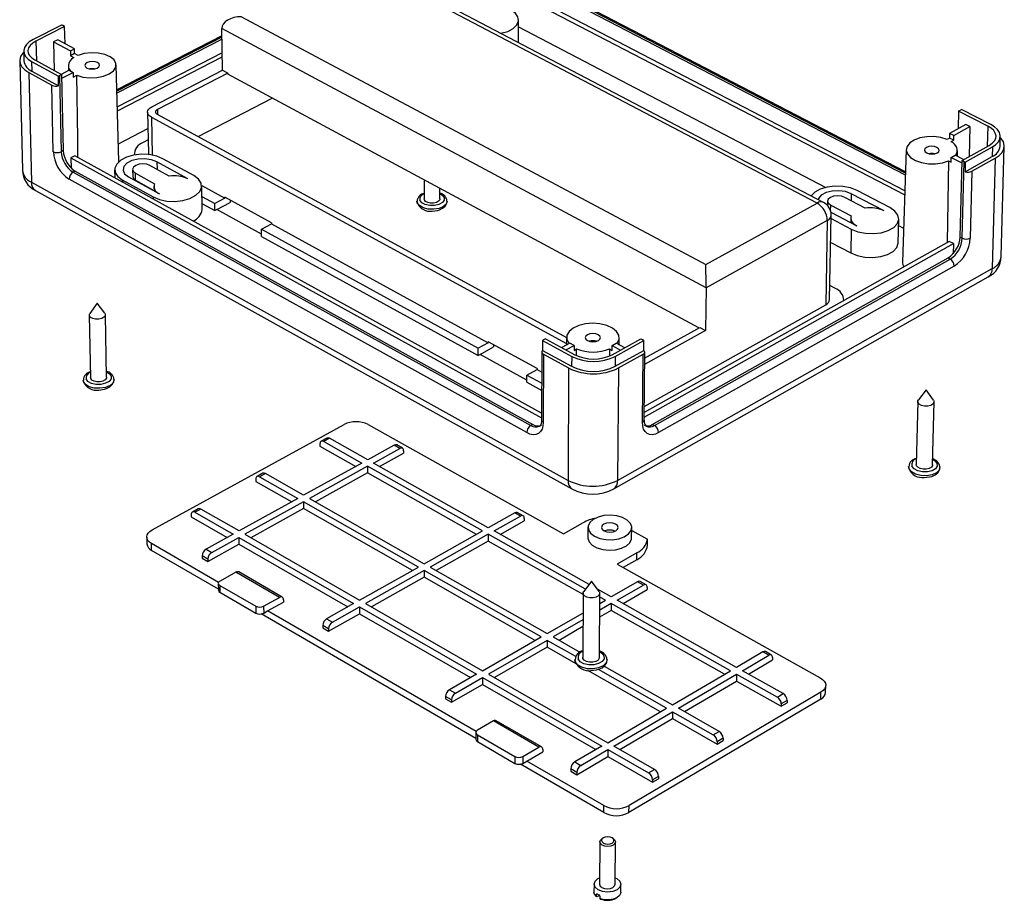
# Model space of a CAD drawing. Extents: x 0 to 280, y 0 to 222.
# Tile 2 of 23: x 162 to 235, y 55 to 121. Entities that reach past the tile are written whole.
import ezdxf

# ---------------------------------------------------------------- set-up
doc = ezdxf.new("R2010")
doc.units = 0
doc.layers.get('0').update_dxf_attribs({"linetype": 'CONTINUOUS'})

msp = doc.modelspace()

# ---------------------------------------------------------------- linework, layer by layer
at = {"color": 7, "linetype": 'CONTINUOUS'}
for p, q in [((221.146, 107.324), (186.445, 125.511)), ((221.624, 107.369), (186.929, 125.543)), ((194.108, 125.394), (227.693, 107.928)), ((227.703, 108.232), (194.229, 125.63)), ((227.741, 109.401), (196.429, 125.637)), ((227.75, 109.664), (196.76, 125.725)), ((178.126, 121.239), (212.83, 102.735)), ((198.838, 119.304), (198.841, 121.003)), ((164.694, 120.618), (162.561, 119.536)), ((164.919, 120.507), (162.775, 119.419)), ((164.919, 120.507), (164.775, 120.584)), ((164.947, 119.225), (164.919, 120.507)), ((212.845, 100.999), (176.668, 120.352)), ((176.711, 117.239), (176.668, 120.352)), ((198.841, 120.491), (221.796, 108.495)), ((164.4, 119.522), (164.094, 119.366)), ((164.094, 119.366), (164.142, 117.217)), ((164.094, 119.366), (165.355, 118.681)), ((165.661, 118.837), (164.4, 119.522)), ((176.675, 119.816), (168.82, 115.777)), ((176.679, 119.559), (168.828, 115.519)), ((161.859, 118.661), (161.876, 117.946)), ((165.355, 118.681), (165.661, 118.837)), ((165.355, 118.681), (165.362, 118.325)), ((165.668, 118.481), (165.362, 118.325)), ((165.668, 118.481), (165.661, 118.837)), ((165.921, 118.344), (165.668, 118.481)), ((176.693, 118.545), (168.858, 114.506)), ((161.561, 117.938), (161.76, 109.771)), ((162.452, 117.896), (164.456, 116.802)), ((162.452, 117.896), (162.469, 117.181)), ((162.683, 118.013), (164.696, 116.915)), ((165.362, 118.325), (165.615, 118.188)), ((168.867, 114.207), (176.697, 118.247)), ((162.238, 117.063), (162.433, 108.887)), ((162.238, 117.063), (163.963, 116.12)), ((162.469, 117.181), (164.472, 116.085)), ((165.267, 117.243), (164.662, 116.934)), ((164.702, 116.65), (165.555, 117.086)), ((165.196, 117.57), (165.2, 117.209)), ((165.267, 117.243), (165.555, 117.086)), ((165.555, 117.086), (165.563, 116.729)), ((168.979, 110.418), (168.765, 117.648)), ((171.447, 114.518), (176.711, 117.239)), ((177.114, 117.022), (171.849, 114.299)), ((176.711, 117.239), (177.114, 117.022)), ((177.114, 117.022), (177.114, 116.955)), ((164.472, 116.085), (164.456, 116.802)), ((164.696, 116.915), (164.543, 116.836)), ((164.543, 116.836), (164.669, 111.162)), ((164.696, 116.915), (164.822, 111.241)), ((165.563, 116.729), (165.833, 116.867)), ((212.311, 98.009), (177.114, 116.955)), ((164.075, 111.162), (163.963, 116.12)), ((174.899, 112.285), (180.433, 115.169)), ((171.122, 114.107), (171.176, 111.037)), ((231.72, 114.187), (231.687, 112.882)), ((231.72, 114.187), (231.864, 114.267)), ((233.899, 113.072), (231.72, 114.187)), ((234.116, 113.192), (231.946, 114.301)), ((171.409, 113.735), (202.422, 96.833)), ((171.833, 113.955), (202.429, 97.295)), ((168.939, 111.754), (171.143, 112.896)), ((232.246, 113.19), (231.047, 112.528)), ((231.358, 112.368), (232.557, 113.031)), ((232.557, 113.031), (232.246, 113.19)), ((232.557, 113.031), (232.499, 110.796)), ((171.159, 112.036), (170.784, 111.842)), ((231.038, 112.169), (230.857, 112.068)), ((231.047, 112.528), (231.038, 112.169)), ((231.349, 112.009), (231.038, 112.169)), ((231.358, 112.368), (231.047, 112.528)), ((231.168, 111.909), (231.349, 112.009)), ((231.349, 112.009), (231.358, 112.368)), ((234.814, 111.568), (234.833, 112.288)), ((164.822, 111.241), (164.669, 111.162)), ((227.804, 111.324), (227.53, 102.922)), ((231.624, 110.809), (231.63, 111.227)), ((231.975, 110.505), (234.005, 111.631)), ((232.219, 110.389), (234.24, 111.511)), ((234.24, 111.511), (234.221, 110.79)), ((234.906, 103.326), (235.133, 111.558)), ((165.689, 110.857), (165.384, 110.699)), ((165.384, 110.699), (200.559, 91.291)), ((165.384, 110.699), (165.401, 109.937)), ((200.56, 91.63), (165.689, 110.857)), ((170.135, 111.016), (170.137, 110.908)), ((174.125, 109.134), (171.813, 110.402)), ((174.579, 109.372), (172.267, 110.639)), ((230.964, 110.474), (230.861, 104.369)), ((230.964, 110.474), (231.16, 110.373)), ((231.16, 110.373), (231.169, 110.733)), ((231.169, 110.733), (231.459, 110.894)), ((231.169, 110.733), (231.971, 110.32)), ((232.091, 110.569), (231.459, 110.894)), ((231.831, 104.786), (231.975, 110.505)), ((231.975, 110.505), (232.132, 110.424)), ((231.987, 104.705), (232.132, 110.424)), ((232.201, 109.667), (234.221, 110.79)), ((232.219, 110.389), (232.201, 109.667)), ((232.717, 109.702), (234.455, 110.669)), ((234.455, 110.669), (234.233, 102.428)), ((165.708, 109.699), (165.554, 109.62)), ((165.708, 109.699), (199.907, 90.8)), ((168.656, 109.804), (168.667, 109.215)), ((169.996, 109.833), (170.006, 109.302)), ((172.74, 109.341), (171.297, 110.133)), ((232.717, 109.702), (232.588, 104.705)), ((162.433, 108.887), (202.536, 86.612)), ((199.446, 90.18), (165.256, 109.106)), ((165.554, 109.62), (199.754, 90.714)), ((169.228, 109.055), (171.54, 107.78)), ((169.685, 109.293), (171.997, 108.02)), ((170.203, 109.563), (171.646, 108.769)), ((170.213, 109.031), (170.203, 109.563)), ((170.213, 109.031), (171.597, 108.269)), ((191.783, 109.059), (191.788, 107.628)), ((162.74, 108.265), (202.821, 85.983)), ((170.542, 108.85), (170.499, 108.845)), ((171.592, 108.55), (171.598, 108.24)), ((175.16, 108.637), (176.891, 107.688)), ((175.188, 106.84), (175.161, 108.611)), ((192.955, 107.631), (192.953, 108.429)), ((226.582, 106.981), (224.132, 108.259)), ((175.173, 107.818), (176.135, 107.289)), ((176.891, 107.688), (176.135, 107.289)), ((180.388, 105.841), (176.89, 107.759)), ((176.891, 107.688), (176.89, 107.759)), ((177.294, 107.537), (177.295, 107.366)), ((191.268, 107.335), (191.245, 107.461)), ((191.245, 107.457), (191.275, 107.307)), ((191.8, 107.565), (191.788, 107.628)), ((221.93, 107.476), (221.924, 107.136)), ((224.738, 106.949), (223.208, 107.748)), ((226.15, 106.74), (223.699, 108.02)), ((175.181, 107.287), (176.142, 106.758)), ((176.142, 106.758), (176.135, 107.289)), ((176.294, 106.838), (176.142, 106.758)), ((176.294, 106.838), (177.295, 107.366)), ((179.637, 105.001), (176.294, 106.838)), ((212.83, 102.735), (221.146, 107.324)), ((222.166, 107.173), (223.696, 106.372)), ((221.905, 106.016), (212.845, 100.999)), ((221.905, 106.016), (221.79, 99.734)), ((222.082, 100.123), (222.198, 106.401)), ((222.176, 106.638), (224.125, 105.616)), ((222.193, 106.159), (223.69, 105.374)), ((223.662, 106.21), (223.655, 105.862)), ((227.209, 104.352), (227.248, 106.129)), ((179.633, 105.369), (180.389, 105.77)), ((179.639, 104.837), (179.633, 105.369)), ((179.633, 105.369), (195.82, 96.48)), ((180.388, 105.841), (180.389, 105.77)), ((180.389, 105.77), (196.577, 96.896)), ((223.69, 105.374), (223.655, 103.596)), ((227.237, 105.652), (227.612, 105.456)), ((179.639, 104.837), (195.821, 95.943)), ((231.831, 104.786), (231.987, 104.705)), ((208.218, 91.326), (231.324, 104.293)), ((231.014, 104.455), (208.221, 91.673)), ((222.161, 104.383), (223.655, 103.596)), ((231.324, 104.293), (231.014, 104.455)), ((231.324, 104.293), (231.305, 103.531)), ((208.832, 90.8), (230.935, 103.224)), ((208.988, 90.714), (231.091, 103.142)), ((230.935, 103.224), (231.091, 103.142)), ((206.237, 86.612), (234.233, 102.428)), ((231.394, 102.621), (209.296, 90.18)), ((205.946, 85.988), (233.927, 101.809)), ((212.845, 100.999), (212.807, 97.811)), ((222.481, 100.962), (222.101, 101.163)), ((223.144, 100.042), (223.145, 100.1)), ((167.342, 99.845), (166.804, 99.085)), ((167.918, 99.11), (167.35, 99.846)), ((208.225, 92.133), (221.79, 99.734)), ((166.763, 98.961), (166.861, 94.284)), ((168.059, 94.311), (167.965, 98.988)), ((208.257, 95.753), (212.374, 98.044)), ((212.374, 98.044), (212.807, 97.811)), ((200.858, 97.189), (200.703, 97.104)), ((200.858, 97.189), (203.04, 95.998)), ((202.429, 97.291), (202.42, 96.721)), ((205.832, 95.998), (207.978, 97.189)), ((206.359, 96.743), (206.357, 97.266)), ((207.978, 97.189), (208.135, 97.104)), ((212.807, 97.811), (208.252, 95.273)), ((196.577, 96.896), (195.82, 96.48)), ((195.821, 95.943), (195.82, 96.48)), ((195.972, 96.026), (196.973, 96.576)), ((200.223, 94.969), (196.577, 96.967)), ((196.577, 96.896), (196.577, 96.967)), ((196.975, 96.749), (196.973, 96.576)), ((200.636, 97.056), (200.634, 96.322)), ((200.636, 97.056), (202.809, 95.87)), ((202.676, 96.863), (202.069, 96.528)), ((202.381, 96.358), (202.987, 96.693)), ((202.987, 96.693), (202.676, 96.863)), ((202.987, 96.693), (202.985, 96.326)), ((202.985, 96.326), (203.178, 96.433)), ((203.172, 95.95), (203.178, 96.433)), ((205.634, 96.433), (205.634, 95.923)), ((205.634, 96.433), (205.83, 96.326)), ((205.83, 96.326), (205.832, 96.693)), ((205.832, 96.693), (206.138, 96.863)), ((205.832, 96.693), (206.465, 96.349)), ((206.067, 95.87), (208.203, 97.056)), ((206.771, 96.519), (206.138, 96.863)), ((208.197, 96.322), (208.203, 97.056)), ((195.972, 96.026), (195.821, 95.943)), ((199.465, 94.106), (195.972, 96.026)), ((200.574, 96.202), (200.559, 91.123)), ((200.634, 96.322), (202.805, 95.136)), ((200.704, 96.03), (200.688, 90.95)), ((200.704, 96.03), (202.574, 95.008)), ((202.809, 95.87), (202.805, 95.136)), ((206.062, 95.136), (208.197, 96.322)), ((206.067, 95.87), (206.062, 95.136)), ((206.297, 95.008), (208.136, 96.03)), ((208.093, 90.951), (208.136, 96.03)), ((208.217, 91.117), (208.26, 96.196)), ((200.223, 94.969), (200.222, 94.897)), ((202.574, 95.008), (202.536, 86.612)), ((206.297, 95.008), (206.237, 86.612)), ((166.87, 94.23), (166.861, 94.284)), ((199.465, 93.94), (199.466, 94.479)), ((199.466, 94.479), (200.222, 94.897)), ((199.466, 94.479), (200.567, 93.874)), ((200.222, 94.897), (200.57, 94.707)), ((166.325, 93.994), (166.307, 94.106)), ((166.307, 94.1), (166.336, 93.961)), ((199.465, 93.94), (200.565, 93.335)), ((229.289, 93.374), (228.713, 92.639)), ((229.838, 92.609), (229.297, 93.373)), ((228.664, 92.512), (228.555, 87.799)), ((229.767, 87.767), (229.881, 92.48)), ((171.458, 82.916), (185.798, 90.787)), ((187.589, 90.787), (202.186, 82.616)), ((199.907, 90.8), (199.754, 90.714)), ((208.832, 90.8), (208.988, 90.714)), ((184.519, 89.775), (184.086, 89.538)), ((184.71, 89.757), (184.277, 89.519)), ((187.564, 88.152), (184.71, 89.757)), ((183.998, 89.342), (184, 89.174)), ((184, 89.174), (186.68, 87.664)), ((184.277, 89.519), (187.131, 87.913)), ((189.536, 89.242), (187.564, 88.152)), ((189.961, 89.003), (189.536, 89.242)), ((190.16, 89.02), (189.735, 89.258)), ((187.989, 87.913), (189.961, 89.003)), ((188.443, 87.657), (190.251, 88.658)), ((190.25, 88.826), (190.251, 88.658)), ((187.131, 87.913), (182.78, 85.509)), ((187.556, 87.673), (183.205, 85.267)), ((196.142, 82.839), (187.556, 87.673)), ((187.556, 87.673), (187.559, 87.168)), ((196.575, 83.083), (187.989, 87.913)), ((227.986, 87.641), (228.016, 87.458)), ((228.02, 87.475), (227.986, 87.64)), ((228.572, 87.714), (228.555, 87.799)), ((179.736, 87.149), (179.299, 86.909)), ((179.927, 87.13), (179.489, 86.89)), ((179.489, 86.89), (182.343, 85.267)), ((182.78, 85.509), (179.927, 87.13)), ((187.559, 87.168), (183.659, 85.009)), ((195.691, 82.586), (187.559, 87.168)), ((179.212, 86.713), (179.214, 86.544)), ((179.214, 86.544), (181.894, 85.019)), ((182.343, 85.267), (177.949, 82.839)), ((182.768, 85.025), (178.374, 82.595)), ((191.353, 80.144), (182.768, 85.025)), ((182.768, 85.025), (182.773, 84.519)), ((183.205, 85.267), (191.79, 80.39)), ((174.378, 84.058), (174.381, 83.888)), ((174.381, 83.888), (177.06, 82.348)), ((174.906, 84.496), (174.465, 84.254)), ((175.096, 84.476), (174.655, 84.234)), ((174.655, 84.234), (177.507, 82.595)), ((177.949, 82.839), (175.096, 84.476)), ((182.773, 84.519), (178.828, 82.335)), ((190.904, 79.891), (182.773, 84.519)), ((198.547, 84.194), (196.575, 83.083)), ((197.008, 82.839), (198.98, 83.951)), ((198.98, 83.951), (198.547, 84.194)), ((199.178, 83.969), (198.745, 84.212)), ((197.459, 82.586), (199.267, 83.605)), ((199.267, 83.774), (199.267, 83.605)), ((202.186, 82.616), (203.646, 83.443)), ((177.507, 82.595), (175.486, 81.478)), ((178.374, 82.595), (186.958, 77.67)), ((191.79, 80.39), (196.142, 82.839)), ((196.575, 82.595), (192.224, 80.144)), ((203.842, 78.504), (196.575, 82.595)), ((196.575, 82.595), (196.575, 82.087)), ((204.105, 78.847), (197.008, 82.839)), ((204.025, 83.113), (204.02, 82.334)), ((207.286, 82.309), (207.293, 83.088)), ((207.291, 82.875), (208.467, 82.221)), ((171.058, 82.378), (171.067, 81.871)), ((176.419, 78.994), (171.412, 81.892)), ((171.421, 81.384), (171.412, 81.892)), ((175.623, 80.561), (177.939, 81.843)), ((175.911, 81.233), (177.933, 82.351)), ((177.933, 82.351), (186.516, 77.421)), ((177.933, 82.351), (177.939, 81.843)), ((177.939, 81.843), (186.069, 77.169)), ((196.575, 82.087), (192.674, 79.887)), ((203.657, 78.096), (196.575, 82.087)), ((208.466, 81.787), (208.468, 82.074)), ((176.409, 78.494), (171.421, 81.384)), ((175.62, 80.73), (175.195, 80.976)), ((175.195, 80.976), (175.198, 80.806)), ((175.486, 81.478), (175.911, 81.233)), ((207.669, 81.198), (206.209, 80.364)), ((207.665, 80.69), (207.669, 81.198)), ((175.198, 80.806), (175.623, 80.561)), ((175.62, 80.73), (175.623, 80.561)), ((206.209, 80.364), (221.384, 71.87)), ((207.665, 80.69), (206.657, 80.114)), ((177.715, 79.757), (176.529, 79.099)), ((180.973, 77.877), (177.715, 79.757)), ((181.183, 77.894), (177.925, 79.775)), ((186.958, 77.67), (191.353, 80.144)), ((191.786, 79.897), (187.391, 77.421)), ((200.535, 74.922), (191.786, 79.897)), ((191.786, 79.897), (191.788, 79.387)), ((192.224, 80.144), (200.973, 75.173)), ((176.403, 78.927), (176.41, 78.417)), ((176.518, 78.769), (179.204, 77.214)), ((176.518, 78.769), (176.525, 78.259)), ((191.788, 79.387), (187.842, 77.162)), ((200.086, 74.664), (191.788, 79.387)), ((204.283, 79.078), (203.709, 78.33)), ((204.856, 78.323), (204.291, 79.078)), ((207.729, 79.05), (205.757, 77.918)), ((206.198, 77.67), (208.171, 78.802)), ((208.171, 78.802), (207.729, 79.05)), ((208.368, 78.822), (207.926, 79.069)), ((176.525, 78.259), (179.21, 76.702)), ((203.657, 78.19), (203.631, 73.401)), ((205.757, 77.918), (204.724, 78.499)), ((204.876, 73.393), (204.906, 78.182)), ((206.646, 77.418), (208.453, 78.457)), ((208.455, 78.627), (208.453, 78.457)), ((179.788, 77.214), (180.973, 77.877)), ((180.09, 76.868), (181.275, 77.531)), ((181.273, 77.702), (181.275, 77.531)), ((186.516, 77.421), (184.494, 76.283)), ((187.391, 77.421), (196.14, 72.4)), ((205.765, 77.421), (204.898, 76.923)), ((204.901, 77.427), (205.324, 77.67)), ((205.324, 77.67), (204.904, 77.906)), ((205.765, 77.421), (205.762, 76.91)), ((214.682, 72.4), (205.765, 77.421)), ((215.115, 72.654), (206.198, 77.67)), ((179.204, 77.214), (179.21, 76.702)), ((195.646, 67.348), (179.606, 76.641)), ((179.788, 77.214), (179.794, 76.702)), ((179.794, 76.702), (180.09, 76.868)), ((195.66, 67.856), (180.09, 76.868)), ((184.636, 75.354), (186.953, 76.661)), ((184.928, 76.033), (186.95, 77.172)), ((186.95, 77.172), (195.699, 72.147)), ((186.95, 77.172), (186.953, 76.661)), ((186.953, 76.661), (195.251, 71.89)), ((200.973, 75.173), (203.649, 76.709)), ((205.762, 76.91), (204.895, 76.411)), ((214.232, 72.137), (205.762, 76.91)), ((184.494, 76.283), (184.928, 76.033)), ((203.646, 76.204), (201.414, 74.922)), ((184.635, 75.525), (184.201, 75.775)), ((184.201, 75.775), (184.203, 75.604)), ((184.203, 75.604), (184.636, 75.354)), ((184.635, 75.525), (184.636, 75.354)), ((203.644, 75.692), (201.862, 74.668)), ((196.14, 72.4), (200.535, 74.922)), ((200.977, 74.671), (196.582, 72.147)), ((200.977, 74.671), (200.975, 74.158)), ((203.116, 73.455), (200.977, 74.671)), ((201.414, 74.922), (203.421, 73.782)), ((200.975, 74.158), (197.029, 71.89)), ((203.152, 72.92), (200.975, 74.158)), ((217.087, 73.807), (215.115, 72.654)), ((217.537, 73.555), (217.087, 73.807)), ((217.734, 73.576), (217.283, 73.828)), ((203.079, 73.079), (203.051, 73.231)), ((203.051, 73.23), (203.083, 73.053)), ((203.646, 73.324), (203.631, 73.401)), ((215.565, 72.4), (217.537, 73.555)), ((216.009, 72.151), (217.816, 73.21)), ((217.819, 73.381), (217.816, 73.21)), ((195.699, 72.147), (193.676, 70.987)), ((196.582, 72.147), (205.501, 67.029)), ((209.446, 69.337), (204.011, 72.43)), ((209.895, 69.6), (204.801, 72.496)), ((205.233, 72.753), (210.332, 69.856)), ((210.332, 69.856), (214.682, 72.4)), ((210.782, 69.6), (215.133, 72.147)), ((215.133, 72.147), (215.125, 71.633)), ((215.133, 72.147), (218.174, 70.434)), ((218.607, 70.689), (215.565, 72.4)), ((193.823, 70.047), (196.14, 71.379)), ((194.118, 70.732), (196.14, 71.893)), ((196.14, 71.893), (205.059, 66.771)), ((196.14, 71.893), (196.14, 71.379)), ((196.14, 71.379), (204.612, 66.509)), ((211.226, 69.348), (215.125, 71.633)), ((215.125, 71.633), (218.468, 69.749)), ((193.676, 70.987), (194.118, 70.732)), ((221.433, 70.803), (207.093, 62.33)), ((218.174, 70.434), (218.607, 70.689)), ((221.423, 70.289), (221.433, 70.803)), ((221.784, 70.795), (221.793, 71.309)), ((193.823, 70.219), (193.381, 70.474)), ((193.381, 70.474), (193.381, 70.302)), ((193.381, 70.302), (193.823, 70.047)), ((193.823, 70.219), (193.823, 70.047)), ((221.423, 70.289), (207.089, 61.811)), ((218.468, 69.749), (218.901, 70.005)), ((218.471, 69.921), (218.468, 69.749)), ((218.903, 70.176), (218.471, 69.921)), ((218.903, 70.176), (218.901, 70.005)), ((205.501, 67.029), (209.895, 69.6)), ((205.951, 66.771), (210.345, 69.344)), ((210.345, 69.344), (210.34, 68.828)), ((210.345, 69.344), (213.387, 67.614)), ((213.825, 67.871), (210.782, 69.6)), ((196.955, 68.651), (195.769, 67.966)), ((200.347, 66.693), (196.955, 68.651)), ((200.555, 66.714), (197.163, 68.672)), ((206.395, 66.516), (210.34, 68.828)), ((210.34, 68.828), (213.683, 66.925)), ((195.646, 67.794), (195.646, 67.278)), ((213.387, 67.614), (213.825, 67.871)), ((195.769, 67.622), (198.566, 66.003)), ((195.769, 67.622), (195.769, 67.106)), ((195.769, 67.106), (198.565, 65.485)), ((213.683, 66.925), (214.12, 67.183)), ((213.685, 67.098), (213.683, 66.925)), ((214.122, 67.355), (213.685, 67.098)), ((214.122, 67.355), (214.12, 67.183)), ((199.161, 66.003), (200.347, 66.693)), ((199.457, 65.658), (200.641, 66.349)), ((200.642, 66.521), (200.641, 66.349)), ((205.059, 66.771), (203.037, 65.588)), ((203.487, 65.328), (205.509, 66.512)), ((205.509, 66.512), (205.506, 65.995)), ((205.509, 66.512), (208.552, 64.765)), ((208.993, 65.025), (205.951, 66.771)), ((198.566, 66.003), (198.565, 65.485)), ((199.161, 66.003), (199.16, 65.485)), ((199.16, 65.485), (199.457, 65.658)), ((205.207, 62.33), (199.457, 65.658)), ((203.037, 65.588), (203.487, 65.328)), ((203.188, 64.637), (205.506, 65.995)), ((205.506, 65.995), (208.849, 64.073)), ((205.204, 61.811), (198.971, 65.422)), ((202.739, 65.069), (202.738, 64.897)), ((202.738, 64.897), (203.188, 64.637)), ((203.189, 64.809), (202.739, 65.069)), ((203.189, 64.809), (203.188, 64.637)), ((208.552, 64.765), (208.993, 65.025)), ((208.849, 64.073), (209.291, 64.333)), ((208.851, 64.245), (208.849, 64.073)), ((209.292, 64.506), (208.851, 64.245)), ((209.292, 64.506), (209.291, 64.333)), ((205.204, 61.811), (205.207, 62.33)), ((207.089, 61.811), (207.093, 62.33)), ((204.917, 59.632), (204.896, 56.462)), ((205.18, 59.924), (205.096, 59.877)), ((205.905, 59.87), (205.822, 59.918)), ((206.058, 56.453), (206.081, 59.623)), ((204.476, 56.465), (204.472, 55.878)), ((206.474, 55.862), (206.479, 56.449)), ((204.651, 55.538), (204.652, 55.718)), ((204.708, 55.507), (204.651, 55.538)), ((204.883, 55.611), (204.708, 55.507)), ((204.918, 55.562), (204.917, 55.382)), ((204.917, 55.382), (204.974, 55.351)), ((206.102, 55.405), (206.157, 55.435))]:
    msp.add_line(p, q, dxfattribs=at)
at = {"color": 8, "linetype": 'CONTINUOUS'}
for p, q in [((227.746, 109.552), (196.573, 125.712)), ((162.775, 119.419), (162.81, 117.944)), ((176.677, 119.707), (168.824, 115.668)), ((171.849, 114.299), (171.853, 113.944)), ((171.409, 113.735), (171.458, 110.909)), ((233.899, 113.072), (233.859, 111.55)), ((171.813, 110.402), (171.822, 109.845)), ((169.228, 109.055), (169.231, 108.904)), ((171.54, 107.78), (171.543, 107.63)), ((223.699, 108.02), (223.689, 107.497)), ((222.158, 106.711), (222.166, 107.173))]:
    msp.add_line(p, q, dxfattribs=at)
at = {"color": 7, "linetype": 'CONTINUOUS'}
for points in [[(197.51, 120), (197.511, 120.001), (198.024, 120.147), (198.436, 120.364), (198.714, 120.632), (198.837, 120.931), (198.793, 121.235), (198.588, 121.521), (198.238, 121.764)], [(178.126, 121.239), (177.84, 121.221), (177.565, 121.171), (177.311, 121.089), (177.09, 120.979), (176.909, 120.845), (176.775, 120.691), (176.694, 120.525), (176.668, 120.352)], [(162.561, 119.536), (162.275, 119.36), (162.058, 119.16), (161.918, 118.943), (161.86, 118.717), (161.888, 118.491), (161.998, 118.273), (162.189, 118.072), (162.452, 117.896)], [(162.775, 119.419), (162.531, 119.269), (162.345, 119.097), (162.225, 118.911), (162.175, 118.717), (162.199, 118.523), (162.294, 118.336), (162.457, 118.164), (162.683, 118.013)], [(161.861, 118.587), (161.789, 118.509), (161.629, 118.261), (161.563, 118.002), (161.594, 117.744), (161.72, 117.494), (161.938, 117.265), (162.238, 117.063)], [(165.833, 116.867), (166.286, 116.728), (166.801, 116.667), (167.332, 116.689), (167.831, 116.792), (168.256, 116.967), (168.567, 117.199), (168.737, 117.467), (168.752, 117.746), (168.611, 118.013), (168.326, 118.244), (167.922, 118.418), (167.435, 118.52), (166.909, 118.542), (166.389, 118.482), (165.921, 118.344)], [(165.615, 118.188), (165.443, 118.057), (165.314, 117.914), (165.231, 117.762), (165.197, 117.606), (165.212, 117.45), (165.277, 117.298), (165.348, 117.199)], [(167.378, 117.81), (167.205, 117.872), (166.997, 117.894), (166.787, 117.872), (166.607, 117.81), (166.483, 117.716), (166.435, 117.606), (166.47, 117.496), (166.583, 117.403), (166.757, 117.341), (166.964, 117.319), (167.174, 117.341), (167.355, 117.403), (167.479, 117.496), (167.526, 117.606), (167.491, 117.716), (167.378, 117.81)], [(165.917, 110.732), (165.898, 112.14), (165.833, 116.867)], [(171.409, 113.735), (171.283, 113.819), (171.191, 113.915), (171.137, 114.019), (171.122, 114.127), (171.148, 114.235), (171.212, 114.339), (171.313, 114.434), (171.447, 114.518)], [(171.849, 114.299), (171.791, 114.262), (171.746, 114.22), (171.718, 114.174), (171.707, 114.127), (171.714, 114.079), (171.737, 114.034), (171.778, 113.992), (171.833, 113.955)], [(234.005, 111.631), (234.232, 111.786), (234.396, 111.962), (234.491, 112.154), (234.513, 112.353), (234.461, 112.551), (234.338, 112.742), (234.148, 112.918), (233.899, 113.072)], [(234.24, 111.511), (234.505, 111.691), (234.696, 111.897), (234.806, 112.121), (234.832, 112.353), (234.771, 112.584), (234.628, 112.807), (234.406, 113.012), (234.116, 113.192)], [(230.857, 112.068), (230.387, 112.213), (229.866, 112.284), (229.333, 112.276), (228.83, 112.19), (228.396, 112.032), (228.064, 111.815), (227.862, 111.555), (227.805, 111.273), (227.897, 110.99), (228.132, 110.729), (228.491, 110.51), (228.946, 110.351), (229.462, 110.265), (229.999, 110.257), (230.513, 110.329), (230.964, 110.474)], [(234.455, 110.669), (234.758, 110.876), (234.976, 111.112), (235.102, 111.367), (235.131, 111.632), (235.062, 111.898), (234.898, 112.152), (234.831, 112.224)], [(230.094, 111.481), (229.91, 111.545), (229.698, 111.567), (229.488, 111.545), (229.313, 111.481), (229.199, 111.385), (229.164, 111.273), (229.214, 111.16), (229.34, 111.064), (229.523, 111), (229.736, 110.978), (229.946, 111), (230.121, 111.064), (230.235, 111.16), (230.269, 111.273), (230.22, 111.385), (230.094, 111.481)], [(172.267, 110.639), (171.8, 110.829), (171.248, 110.94), (170.656, 110.963), (170.072, 110.895), (169.542, 110.743), (169.109, 110.518), (168.809, 110.239), (168.666, 109.928), (168.692, 109.61), (168.884, 109.311), (169.228, 109.055)], [(171.813, 110.402), (171.404, 110.558), (170.916, 110.628), (170.409, 110.604), (169.942, 110.49), (169.573, 110.297), (169.345, 110.051), (169.287, 109.78), (169.405, 109.516), (169.685, 109.293)], [(171.176, 111.037), (171.191, 110.949), (171.203, 110.918)], [(171.297, 110.133), (171.057, 110.22), (170.77, 110.251), (170.48, 110.22), (170.231, 110.133), (170.062, 110.002), (169.996, 109.848), (170.046, 109.694), (170.203, 109.563)], [(170.006, 109.302), (170.056, 109.163), (170.213, 109.031)], [(171.54, 107.78), (172.01, 107.588), (172.566, 107.475), (173.162, 107.452), (173.75, 107.521), (174.282, 107.675), (174.714, 107.902), (175.012, 108.184), (175.152, 108.497), (175.123, 108.817), (174.926, 109.117), (174.579, 109.372)], [(224.132, 108.259), (223.643, 108.451), (223.077, 108.563), (222.48, 108.586), (221.9, 108.518), (221.383, 108.364), (220.971, 108.137), (220.698, 107.856), (220.697, 107.855)], [(223.699, 108.02), (223.272, 108.177), (222.775, 108.248), (222.268, 108.224), (221.811, 108.108), (221.459, 107.914), (221.255, 107.666), (221.226, 107.578)], [(193.498, 107.474), (193.498, 107.473), (193.43, 107.253), (193.219, 107.061), (192.893, 106.923), (192.496, 106.857), (192.083, 106.873), (191.708, 106.968), (191.424, 107.13), (191.268, 107.335)], [(192.955, 107.631), (192.945, 107.572), (192.859, 107.458), (192.699, 107.371), (192.489, 107.323), (192.261, 107.321), (192.05, 107.367), (191.888, 107.453), (191.8, 107.565)], [(192.374, 106.728), (192.773, 106.775), (192.931, 106.823), (193.165, 106.936), (193.356, 107.098), (193.475, 107.305), (193.499, 107.464)], [(223.208, 107.748), (222.958, 107.837), (222.667, 107.868), (222.379, 107.837), (222.138, 107.748), (221.98, 107.617), (221.93, 107.461), (221.996, 107.305), (222.166, 107.173)], [(223.69, 105.374), (224.182, 105.18), (224.751, 105.066), (225.352, 105.043), (225.936, 105.112), (226.455, 105.268), (226.866, 105.497), (227.138, 105.781), (227.246, 106.098), (227.184, 106.42), (226.957, 106.723), (226.582, 106.981)], [(223.696, 106.372), (223.668, 106.271), (223.663, 106.169), (223.683, 106.067), (223.727, 105.966), (223.795, 105.87), (223.885, 105.778), (223.995, 105.693), (224.125, 105.616)], [(223.655, 103.596), (224.146, 103.401), (224.715, 103.287), (225.316, 103.264), (225.899, 103.333), (226.417, 103.489), (226.828, 103.719), (227.099, 104.004), (227.207, 104.321), (227.209, 104.352)], [(167.342, 99.844), (167.342, 99.843), (167.343, 99.843), (167.345, 99.842), (167.347, 99.842), (167.348, 99.843), (167.349, 99.843), (167.35, 99.844), (167.35, 99.845), (167.349, 99.846), (167.348, 99.847), (167.347, 99.847), (167.345, 99.847), (167.344, 99.847), (167.342, 99.846), (167.342, 99.845), (167.342, 99.844)], [(167.918, 99.11), (167.955, 99.042), (167.951, 98.914), (167.857, 98.796), (167.688, 98.704), (167.469, 98.654), (167.235, 98.652), (167.02, 98.7), (166.857, 98.79), (166.772, 98.908), (166.772, 98.908)], [(166.772, 98.908), (166.777, 99.036), (166.804, 99.085)], [(206.192, 96.833), (206.215, 96.862), (206.347, 97.154), (206.326, 97.455), (206.154, 97.742), (205.845, 97.991), (205.422, 98.185), (204.92, 98.308), (204.376, 98.35), (203.834, 98.308), (203.335, 98.185), (202.919, 97.991), (202.617, 97.742), (202.454, 97.455), (202.443, 97.154), (202.584, 96.862), (202.612, 96.827)], [(203.995, 97.055), (204.18, 96.988), (204.398, 96.964), (204.615, 96.988), (204.798, 97.055), (204.919, 97.156), (204.96, 97.275), (204.915, 97.394), (204.791, 97.495), (204.605, 97.563), (204.388, 97.586), (204.171, 97.563), (203.988, 97.495), (203.867, 97.394), (203.825, 97.275), (203.87, 97.156), (203.995, 97.055)], [(200.634, 96.322), (200.603, 96.287), (200.583, 96.249), (200.575, 96.21), (200.578, 96.17), (200.593, 96.131), (200.62, 96.094), (200.657, 96.061), (200.704, 96.03)], [(208.136, 96.03), (208.188, 96.065), (208.226, 96.105), (208.251, 96.148), (208.26, 96.193), (208.254, 96.238), (208.233, 96.282), (208.197, 96.322)], [(168.059, 94.311), (168.045, 94.236), (167.951, 94.117), (167.783, 94.025), (167.565, 93.974), (167.332, 93.973), (167.117, 94.021), (166.955, 94.111), (166.87, 94.23)], [(168.619, 94.153), (168.62, 94.139), (168.539, 93.907), (168.312, 93.705), (167.971, 93.56), (167.561, 93.491), (167.138, 93.507), (166.759, 93.607), (166.475, 93.777), (166.325, 93.994)], [(167.479, 93.363), (167.887, 93.42), (168.048, 93.473), (168.285, 93.595), (168.477, 93.765), (168.596, 93.981), (168.62, 94.152)], [(229.289, 93.372), (229.29, 93.371), (229.291, 93.371), (229.293, 93.37), (229.294, 93.37), (229.296, 93.371), (229.297, 93.371), (229.297, 93.372), (229.297, 93.373), (229.297, 93.374), (229.295, 93.375), (229.294, 93.375), (229.292, 93.375), (229.291, 93.375), (229.29, 93.374), (229.289, 93.373), (229.289, 93.372)], [(228.682, 92.427), (228.671, 92.559), (228.713, 92.639)], [(229.838, 92.609), (229.863, 92.565), (229.874, 92.434), (229.793, 92.312), (229.633, 92.219), (229.418, 92.167), (229.18, 92.166), (228.957, 92.215), (228.782, 92.307), (228.682, 92.427), (228.682, 92.427)], [(200.688, 90.95), (200.663, 90.68), (200.592, 90.445), (200.476, 90.257), (200.322, 90.122), (200.134, 90.045), (199.919, 90.029), (199.687, 90.075), (199.446, 90.18)], [(200.559, 91.123), (200.549, 90.977), (200.49, 90.774), (200.416, 90.676), (200.387, 90.665)], [(209.296, 90.18), (209.06, 90.075), (208.832, 90.029), (208.623, 90.045), (208.44, 90.122), (208.291, 90.257), (208.181, 90.445), (208.114, 90.68), (208.093, 90.951)], [(184.277, 89.519), (184.222, 89.544), (184.17, 89.555), (184.121, 89.551), (184.079, 89.533), (184.044, 89.502), (184.019, 89.458), (184.003, 89.404), (183.998, 89.342)], [(230.326, 87.555), (230.271, 87.387), (230.065, 87.18), (229.737, 87.031), (229.33, 86.96), (228.9, 86.977), (228.504, 87.079), (228.197, 87.253), (228.02, 87.475)], [(229.767, 87.767), (229.76, 87.721), (229.68, 87.598), (229.52, 87.504), (229.306, 87.452), (229.069, 87.451), (228.847, 87.5), (228.672, 87.593), (228.572, 87.714)], [(229.138, 86.833), (229.554, 86.871), (229.718, 86.916), (229.963, 87.028), (230.165, 87.191), (230.296, 87.405), (230.327, 87.58)], [(230.318, 87.547), (230.328, 87.585), (230.265, 87.838), (230.1, 88.043), (229.837, 88.21), (229.778, 88.228)], [(179.489, 86.89), (179.435, 86.914), (179.382, 86.925), (179.334, 86.922), (179.292, 86.904), (179.257, 86.873), (179.232, 86.829), (179.217, 86.775), (179.212, 86.713)], [(174.655, 84.234), (174.6, 84.259), (174.547, 84.27), (174.499, 84.267), (174.457, 84.249), (174.423, 84.218), (174.398, 84.175), (174.383, 84.12), (174.378, 84.058)], [(199.267, 83.774), (199.262, 83.837), (199.245, 83.891), (199.219, 83.935), (199.183, 83.966), (199.14, 83.984), (199.09, 83.987), (199.036, 83.976), (198.98, 83.951)], [(204.513, 82.451), (204.908, 82.288), (205.37, 82.197), (205.858, 82.187), (206.328, 82.258), (206.738, 82.405), (207.052, 82.613), (207.242, 82.864), (207.291, 83.137), (207.195, 83.406), (206.963, 83.648), (206.615, 83.841), (206.182, 83.969), (205.704, 84.02), (205.221, 83.989), (204.777, 83.88), (204.411, 83.701), (204.156, 83.47), (204.034, 83.205), (204.056, 82.931), (204.22, 82.672), (204.513, 82.451)], [(205.229, 82.858), (205.43, 82.784), (205.665, 82.757), (205.899, 82.784), (206.096, 82.858), (206.227, 82.97), (206.271, 83.102), (206.222, 83.234), (206.088, 83.346), (205.887, 83.421), (205.653, 83.447), (205.419, 83.421), (205.221, 83.346), (205.09, 83.234), (205.046, 83.102), (205.095, 82.97), (205.229, 82.858)], [(171.412, 81.892), (171.257, 82.002), (171.144, 82.127), (171.077, 82.263), (171.058, 82.405), (171.09, 82.546), (171.169, 82.682), (171.294, 82.807), (171.458, 82.916)], [(204.02, 82.334), (204.022, 82.289), (204.116, 82.019), (204.348, 81.776), (204.695, 81.582), (205.128, 81.453), (205.608, 81.402), (206.092, 81.433), (206.537, 81.543), (206.903, 81.722), (207.158, 81.955), (207.278, 82.22), (207.286, 82.309)], [(208.468, 82.074), (208.469, 82.104), (208.467, 82.221)], [(176.529, 79.099), (176.477, 79.064), (176.438, 79.023), (176.413, 78.98), (176.403, 78.934), (176.409, 78.889), (176.431, 78.845), (176.468, 78.804), (176.518, 78.769)], [(204.282, 79.077), (204.283, 79.076), (204.284, 79.075), (204.286, 79.075), (204.288, 79.075), (204.289, 79.075), (204.29, 79.076), (204.291, 79.077), (204.291, 79.078), (204.29, 79.079), (204.289, 79.079), (204.287, 79.08), (204.286, 79.08), (204.284, 79.079), (204.283, 79.079), (204.282, 79.078), (204.282, 79.077)], [(208.455, 78.627), (208.45, 78.69), (208.434, 78.744), (208.408, 78.788), (208.373, 78.819), (208.33, 78.836), (208.28, 78.839), (208.227, 78.828), (208.171, 78.802)], [(203.671, 78.114), (203.667, 78.252), (203.709, 78.33)], [(204.856, 78.323), (204.891, 78.259), (204.896, 78.121), (204.807, 77.993), (204.638, 77.894), (204.415, 77.839), (204.171, 77.838), (203.944, 77.89), (203.769, 77.987), (203.671, 78.114), (203.671, 78.114)], [(217.819, 73.381), (217.814, 73.444), (217.799, 73.499), (217.773, 73.543), (217.738, 73.573), (217.696, 73.591), (217.646, 73.593), (217.593, 73.581), (217.537, 73.555)], [(205.453, 73.231), (205.386, 72.986), (205.165, 72.768), (204.821, 72.611), (204.4, 72.536), (203.958, 72.554), (203.557, 72.662), (203.25, 72.845), (203.079, 73.079)], [(204.876, 73.393), (204.866, 73.331), (204.777, 73.202), (204.609, 73.103), (204.386, 73.048), (204.143, 73.047), (203.917, 73.099), (203.743, 73.196), (203.646, 73.324)], [(204.248, 72.409), (204.673, 72.457), (204.84, 72.508), (205.087, 72.629), (205.291, 72.802), (205.422, 73.026), (205.454, 73.214)], [(221.384, 71.87), (221.552, 71.756), (221.68, 71.625), (221.761, 71.484), (221.793, 71.337), (221.774, 71.19), (221.706, 71.048), (221.591, 70.917), (221.433, 70.803)], [(205.906, 59.87), (206.035, 59.759), (206.081, 59.628), (206.039, 59.497), (205.915, 59.386), (205.727, 59.312), (205.504, 59.286), (205.281, 59.312), (205.091, 59.386), (204.963, 59.497), (204.917, 59.628), (204.959, 59.759), (205.083, 59.87), (205.096, 59.877)], [(205.823, 59.918), (205.672, 59.977), (205.495, 59.997), (205.319, 59.977), (205.17, 59.918), (205.071, 59.83), (205.038, 59.726), (205.074, 59.623), (205.176, 59.535), (205.327, 59.476), (205.504, 59.455), (205.68, 59.476), (205.829, 59.535), (205.928, 59.623), (205.961, 59.726), (205.924, 59.83), (205.823, 59.918)], [(204.775, 56.039), (204.555, 56.231), (204.476, 56.458), (204.549, 56.684), (204.763, 56.876), (204.899, 56.943)], [(206.062, 56.934), (206.178, 56.876), (206.399, 56.684), (206.479, 56.458), (206.407, 56.231), (206.193, 56.039), (205.87, 55.911), (205.487, 55.866), (205.102, 55.911), (204.775, 56.039), (204.775, 56.039)], [(205.07, 56.215), (205.26, 56.141), (205.483, 56.115), (205.705, 56.141), (205.892, 56.215), (206.016, 56.327), (206.058, 56.453)], [(204.651, 55.538), (204.506, 55.723), (204.472, 55.878)], [(206.474, 55.862), (206.471, 55.816), (206.384, 55.619), (206.188, 55.452), (205.908, 55.335), (205.577, 55.282), (205.232, 55.298), (204.917, 55.382)]]:
    msp.add_lwpolyline(points, dxfattribs=at)
at = {"color": 8, "linetype": 'CONTINUOUS'}
for points in [[(192.954, 108.017), (193.137, 107.91), (193.278, 107.732), (193.281, 107.538), (193.145, 107.358), (192.891, 107.219), (192.558, 107.142), (192.196, 107.14), (191.862, 107.213), (191.605, 107.349), (191.464, 107.528)], [(168.05, 94.716), (168.259, 94.592), (168.395, 94.405), (168.388, 94.201), (168.24, 94.011), (167.973, 93.865), (167.627, 93.785), (167.256, 93.783), (166.916, 93.859), (166.659, 94.002), (166.525, 94.19)], [(229.777, 88.182), (229.936, 88.086), (230.095, 87.893), (230.112, 87.684), (229.984, 87.49), (229.731, 87.34), (229.391, 87.258), (229.015, 87.256), (228.662, 87.334), (228.385, 87.481), (228.227, 87.673), (228.227, 87.673)], [(204.878, 73.831), (205.063, 73.716), (205.217, 73.513), (205.225, 73.293), (205.085, 73.088), (204.817, 72.93), (204.464, 72.843), (204.079, 72.841), (203.72, 72.924), (203.443, 73.078), (203.289, 73.281), (203.289, 73.281)]]:
    msp.add_lwpolyline(points, dxfattribs=at)
at = {"color": 7, "linetype": 'CONTINUOUS'}
for centre, radius, start, end in [((164.558, 120.175), 0.463, 61.94624, 72.8493), ((162.83, 118.072), 0.961, 187.47347, 247.95028), ((167.008, 116.357), 1.002, 81.27668, 102.40973), ((164.304, 117.309), 0.529, 286.71177, 296.76233), ((164.262, 116.759), 0.706, 244.93063, 287.35562), ((232.084, 113.861), 0.462, 107.39584, 118.45837), ((171.056, 110.974), 0.91, 107.40041, 185.05552), ((230.891, 111.246), 0.717, 328.49457, 67.33764), ((166.664, 111.281), 2.591, 182.63901, 237.08978), ((164.372, 111.786), 0.691, 244.56441, 295.43559), ((166.609, 111.25), 1.942, 182.61641, 237.11804), ((166.761, 111.329), 1.941, 182.61007, 237.12626), ((233.844, 111.692), 0.977, 292.65167, 352.70901), ((229.686, 110.029), 0.999, 76.56904, 100.61792), ((232.375, 110.903), 0.537, 243.04085, 253.12284), ((163.439, 109.783), 1.671, 180.28184, 245.25288), ((232.415, 110.327), 0.694, 252.02617, 295.7887), ((165.861, 109.098), 0.606, 120.4401, 179.24731), ((173.101, 107.015), 2.353, 64.20618, 98.81402), ((172.175, 108.56), 0.569, 158.45409, 251.79303), ((191.886, 107.429), 0.629, 99.1448, 176.92429), ((192.842, 107.415), 0.648, 5.58145, 80.00732), ((174.169, 106.96), 1.026, 289.53116, 353.29572), ((192.21, 107.75), 1.035, 205.32614, 279.129), ((220.352, 105.989), 1.552, 0.96588, 59.28045), ((221.127, 106.421), 1.071, 358.95253, 62.35176), ((225.1, 104.517), 2.459, 64.72485, 98.46659), ((229.847, 104.885), 1.986, 303.21296, 357.12676), ((230.002, 104.804), 1.987, 303.22135, 357.12029), ((229.94, 104.839), 2.652, 303.25008, 357.09726), ((232.287, 105.328), 0.692, 244.26192, 295.74012), ((230.78, 102.613), 0.614, 0.75944, 59.55763), ((233.21, 103.329), 1.68, 295.25036, 0.09754), ((166.076, 101.448), 46.771, 359.44996, 1.57623), ((228.192, 102.913), 0.662, 179.23571, 212.35099), ((222.135, 100.017), 1.007, 1.33665, 69.89167), ((221.6, 100.181), 0.485, 293.06127, 353.15394), ((200.861, 96.811), 0.333, 118.33687, 132.56683), ((204.406, 99.458), 3.265, 247.90863, 292.09137), ((204.385, 96.061), 0.977, 74.30291, 104.82999), ((207.972, 96.797), 0.348, 48.22517, 62.05009), ((204.438, 99.187), 3.695, 243.83558, 296.16438), ((204.436, 98.841), 3.167, 243.84455, 296.15545), ((204.436, 98.79), 4.215, 243.7923, 296.20768), ((204.434, 98.445), 3.689, 243.80129, 296.19867), ((166.989, 94.072), 0.672, 101.82494, 176.90141), ((167.951, 94.107), 0.655, 4.18056, 81.31346), ((167.293, 94.398), 1.052, 204.54972, 280.19058), ((186.694, 88.981), 2.015, 63.63123, 116.36877), ((200.107, 90.155), 0.661, 122.28155, 177.83085), ((200.274, 91.342), 0.655, 235.89339, 294.44512), ((208.719, 91.032), 0.51, 170.31962, 226.83025), ((208.472, 91.319), 0.632, 246.05055, 304.74551), ((208.647, 90.161), 0.65, 1.67563, 58.36584), ((184.599, 89.597), 0.195, 55.21426, 113.95563), ((189.65, 89.073), 0.204, 65.48898, 124.10832), ((190.07, 88.856), 0.183, 350.4909, 126.35259), ((228.643, 87.617), 0.642, 96.95034, 177.87613), ((179.815, 86.971), 0.194, 54.8564, 113.82434), ((228.998, 87.901), 1.077, 204.25832, 277.4746), ((204.386, 90.308), 4.133, 243.40099, 296.59899), ((204.379, 88.915), 3.32, 242.00838, 298.15381), ((174.984, 84.319), 0.193, 54.49214, 113.68839), ((198.662, 84.028), 0.202, 65.73438, 124.7728), ((205.335, 80.349), 3.526, 101.54336, 118.62797), ((205.65, 81.911), 0.996, 67.89749, 111.29013), ((171.671, 81.937), 0.607, 186.29382, 245.68045), ((207.125, 81.925), 1.348, 293.5851, 354.13796), ((207.078, 82.482), 1.413, 294.71009, 349.35138), ((175.805, 80.958), 0.61, 121.5582, 178.37536), ((176.231, 80.713), 0.611, 121.58131, 178.35758), ((177.835, 79.581), 0.213, 65.06528, 124.24507), ((207.845, 78.887), 0.2, 65.9965, 125.45994), ((176.606, 78.438), 0.197, 186.14098, 245.62192), ((181.087, 77.728), 0.187, 351.85409, 127.55686), ((179.496, 77.786), 0.642, 242.98394, 297.01613), ((179.502, 77.274), 0.642, 242.96021, 297.03985), ((184.826, 75.753), 0.625, 122.04843, 177.99806), ((185.26, 75.503), 0.626, 122.07204, 177.97988), ((203.747, 73.212), 0.681, 99.57658, 178.29585), ((204.721, 73.171), 0.724, 5.24432, 77.44274), ((217.204, 73.647), 0.198, 66.27687, 126.17072), ((204.085, 73.492), 1.095, 203.63213, 278.52992), ((194.021, 70.447), 0.64, 122.54944, 177.61214), ((194.463, 70.192), 0.641, 122.57357, 177.59354), ((218.277, 70.157), 0.627, 1.79301, 58.23052), ((221.155, 70.861), 0.632, 295.09523, 354.01076), ((217.844, 69.901), 0.628, 1.8112, 58.20687), ((197.077, 68.481), 0.209, 65.63239, 125.67406), ((195.834, 67.794), 0.184, 110.8466, 249.06308), ((213.488, 67.333), 0.635, 1.99426, 57.96905), ((195.857, 67.298), 0.212, 185.65016, 245.48616), ((213.05, 67.075), 0.636, 2.01268, 57.94513), ((200.463, 66.552), 0.182, 350.09566, 129.29337), ((198.863, 66.056), 0.643, 242.44153, 297.55859), ((198.864, 66.574), 0.644, 242.46546, 297.53466), ((203.395, 65.038), 0.656, 123.06157, 177.21733), ((203.846, 64.777), 0.657, 123.08624, 177.1983), ((208.208, 64.221), 0.644, 2.21658, 57.68035), ((208.65, 64.481), 0.643, 2.19794, 57.70455), ((206.146, 63.603), 2.025, 242.26242, 297.7376), ((206.15, 64.124), 2.027, 242.28639, 297.71363), ((205.177, 56.475), 0.281, 182.61077, 247.70328), ((196.525, 70.748), 17.087, 298.40193, 298.58992), ((205.259, 56.523), 0.957, 234.35739, 244.91073), ((206.877, 56.992), 2.425, 213.42023, 216.11719), ((205.476, 56.678), 1.419, 249.27449, 296.17751)]:
    msp.add_arc(centre, radius, start, end, dxfattribs=at)
at = {"color": 8, "linetype": 'CONTINUOUS'}
for centre, radius, start, end in [((162.86, 109.91), 1.109, 187.2117, 247.3488), ((163.119, 108.839), 0.688, 175.98235, 236.49327), ((191.88, 107.602), 0.423, 102.83728, 190.08217), ((221.426, 106.912), 0.499, 66.58971, 124.2008), ((221.719, 106.461), 0.482, 292.61678, 352.95321), ((233.788, 103.464), 1.127, 293.2542, 352.95827), ((233.544, 102.383), 0.69, 303.70964, 3.76596), ((166.979, 94.248), 0.459, 106.07537, 187.31367), ((200.121, 91.257), 0.655, 235.89309, 294.30173), ((200.766, 91.143), 0.208, 185.62633, 248.01587), ((208.011, 91.141), 0.207, 293.24897, 353.52923), ((208.628, 91.232), 0.63, 245.65696, 304.78969), ((228.649, 87.786), 0.437, 101.17247, 194.91735), ((203.202, 86.535), 0.67, 173.35514, 235.32291), ((205.563, 86.546), 0.677, 304.47609, 5.5934), ((203.753, 73.38), 0.474, 104.57112, 192.06097)]:
    msp.add_arc(centre, radius, start, end, dxfattribs=at)

doc.saveas('drawing.dxf')
